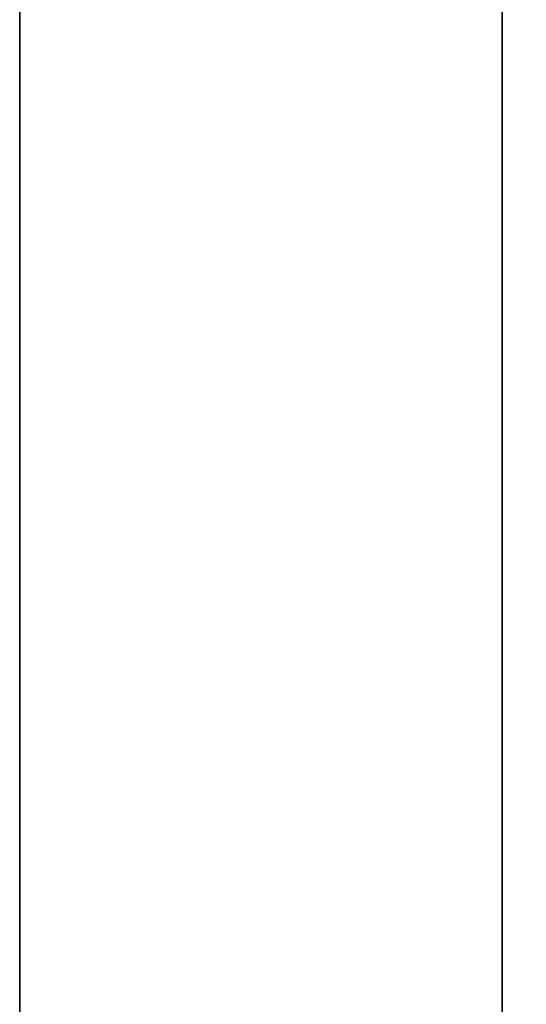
# Model space of a CAD drawing. Header units: millimetres. Extents: x -587 to 3688, y -115 to 120.
# Tile 82 of 256: x -414 to -412.42, y -6.78 to -3.72. Entities that reach past the tile are written whole.
import ezdxf

# ---------------------------------------------------------------- set-up
doc = ezdxf.new("R2010")
doc.units = ezdxf.units.MM
doc.layers.add('151', color=7, linetype='Continuous', true_color=0xffffff)

# ---------------------------------------------------------------- blocks, each defined once
blk = doc.blocks.new('UG_SURFACE_001')
at = {"layer": '151', "color": 252, "linetype": 'Continuous', "lineweight": 35}
for points in [[(587.5, -40, 2198), (587.5, 110, 2198), (-587.5, 110, 2198), (-587.5, -40, 2198)], [(-437.5, -40, 2048.0001), (-437.5, 110, 2048.0001), (437.5, 110, 2048.0001), (437.5, -40, 2048.0001)]]:
    blk.add_3dface(points, dxfattribs=at)
blk = doc.blocks.new('UG_SURFACE_011')
at = {"layer": '151', "color": 252, "linetype": 'Continuous', "lineweight": 35}
for points in [[(-414, 13.92, 2022.5), (-414, -46.92, 2022.5), (-412.5, -46.92, 2020.9999), (-412.5, 13.92, 2020.9999)], [(-412.5, 13.92, -7), (-412.5, -46.92, -7), (-414, -46.92, -7), (-414, 13.92, -7)], [(-412.5, -46.92, 2020.9999), (-412.5, -46.92, -7), (-412.5, 13.92, -7), (-412.5, 13.92, 2020.9999)]]:
    blk.add_3dface(points, dxfattribs=at)
blk = doc.blocks.new('UG_SURFACE_012')
at = {"layer": '151', "color": 252, "linetype": 'Continuous', "lineweight": 35}
for points in [[(-414, 13.92, 2022.5), (-414, -46.92, 2022.5), (-412.5, -46.92, 2020.9999), (-412.5, 13.92, 2020.9999)], [(-412.5, 13.92, -7), (-412.5, -46.92, -7), (-414, -46.92, -7), (-414, 13.92, -7)], [(-412.5, -46.92, 2020.9999), (-412.5, -46.92, -7), (-412.5, 13.92, -7), (-412.5, 13.92, 2020.9999)]]:
    blk.add_3dface(points, dxfattribs=at)
blk = doc.blocks.new('UG_SURFACE_015')
at = {"layer": '151', "color": 252, "linetype": 'Continuous', "lineweight": 35}
for points in [[(-414, -46.92, 2022.5), (414, -46.92, 2022.5), (414, 13.92, 2022.5), (-414, 13.92, 2022.5)], [(-412.5, 13.92, 2020.9999), (-412.5, -46.92, 2020.9999), (-414, -46.92, 2022.5), (-414, 13.92, 2022.5)], [(-412.5, -46.92, 2020.9999), (-412.5, 13.92, 2020.9999), (412.5, 13.92, 2020.9999), (412.5, -46.92, 2020.9999)]]:
    blk.add_3dface(points, dxfattribs=at)

msp = doc.modelspace()

# ---------------------------------------------------------------- linework, layer by layer
at = {"layer": '151', "color": 252, "linetype": 'Continuous', "lineweight": -3, "true_color": 0x939598}
for p, q in [((-414, 13.92, -7), (-414, -46.92, -7)), ((-414, -46.92, 2022.5), (-414, 13.92, 2022.5)), ((-414, -46.92, 2022.5), (-414, 13.92, 2022.5)), ((-414, 13.92, -7), (-414, -46.92, -7)), ((-414, -46.92, 2022.5), (-414, 13.92, 2022.5)), ((-412.5, 13.92, -7), (-412.5, -46.92, -7)), ((-412.5, -46.92, 2021), (-412.5, 13.92, 2021)), ((-412.5, -46.92, 2021), (-412.5, 13.92, 2021)), ((-412.5, 13.92, -7), (-412.5, -46.92, -7)), ((-412.5, -46.92, 2021), (-412.5, 13.92, 2021))]:
    msp.add_line(p, q, dxfattribs=at)

# ---------------------------------------------------------------- block references
for name in ['UG_SURFACE_011', 'UG_SURFACE_012', 'UG_SURFACE_015', 'UG_SURFACE_001']:
    msp.add_blockref(name, (0, 0), dxfattribs=at)

doc.saveas('drawing.dxf')
